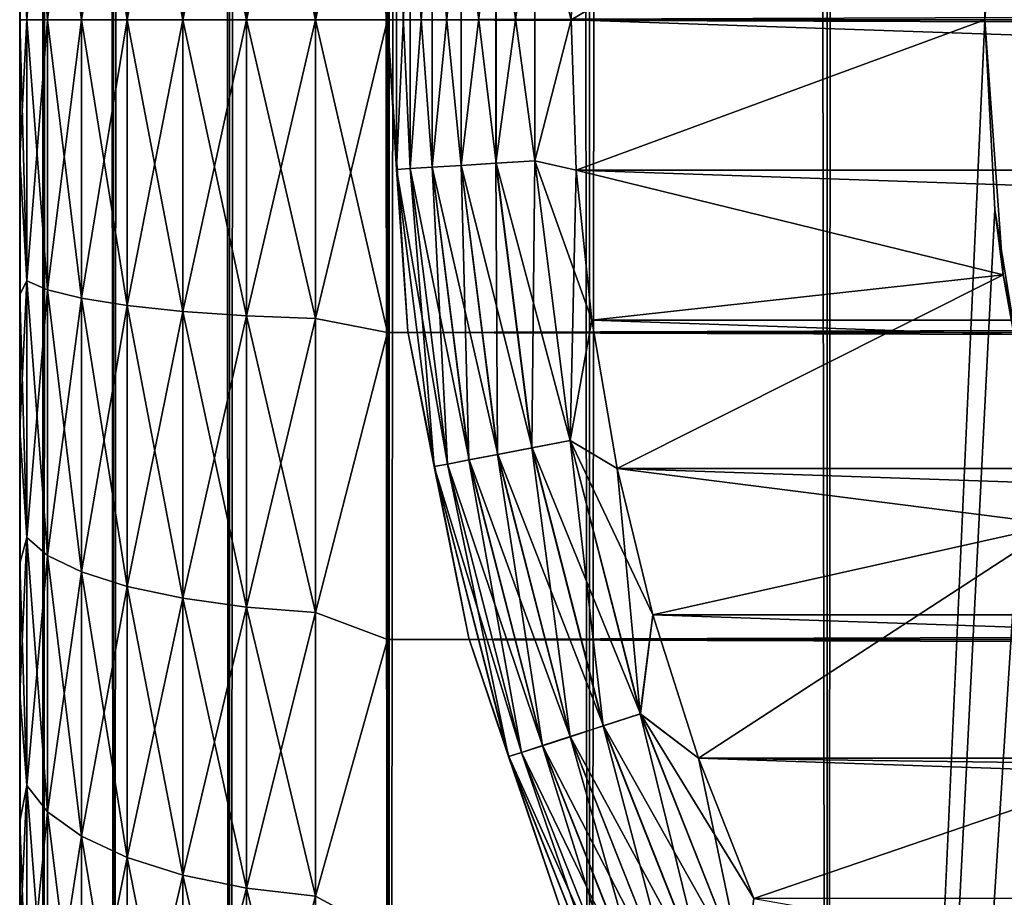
# Model space of a CAD drawing. Extents: x -265 to 265, y 0 to 1027.
# Tile 8 of 256: x -265 to -259.64, y 15.23 to 20. Entities that reach past the tile are written whole.
import ezdxf

# ---------------------------------------------------------------- set-up
doc = ezdxf.new("R2010")
doc.units = 0
doc.header["$LTSCALE"] = 41.718519
for name, color, linetype in [('58', 7, 'CONTINUOUS'), ('59', 7, 'CONTINUOUS'), ('60', 7, 'CONTINUOUS'), ('61', 7, 'CONTINUOUS'), ('62', 7, 'CONTINUOUS'), ('67', 7, 'CONTINUOUS'), ('68', 7, 'CONTINUOUS'), ('75', 7, 'CONTINUOUS'), ('77', 7, 'CONTINUOUS'), ('78', 7, 'CONTINUOUS'), ('81', 7, 'CONTINUOUS'), ('85', 7, 'CONTINUOUS'), ('89', 7, 'CONTINUOUS')]:
    doc.layers.add(name, color=color, linetype=linetype)

msp = doc.modelspace()

# ---------------------------------------------------------------- linework, layer by layer
at = {"layer": '58', "color": 7, "linetype": 'CONTINUOUS'}
for points in [[(-265, 20.749, 17.0267), (-265, 20, 17), (-265, 20.749, 37.9733), (-265, 20.749, 17.0267)], [(-265, 20.749, 37.9733), (-265, 20, 17), (-265, 20, 38), (-265, 20.749, 37.9733)], [(-265, 20, 38), (-265, 20, 17), (-265, 19.251, 17.0267), (-265, 20, 38)], [(-265, 19.251, 37.9733), (-265, 20, 38), (-265, 19.251, 17.0267), (-265, 19.251, 37.9733)], [(-265, 18.5057, 37.8931), (-265, 19.251, 37.9733), (-265, 18.5057, 17.1069), (-265, 18.5057, 37.8931)], [(-265, 18.5057, 17.1069), (-265, 19.251, 37.9733), (-265, 19.251, 17.0267), (-265, 18.5057, 17.1069)], [(-265, 17.7681, 37.7601), (-265, 18.5057, 37.8931), (-265, 17.7681, 17.2399), (-265, 17.7681, 37.7601)], [(-265, 17.7681, 17.2399), (-265, 18.5057, 37.8931), (-265, 18.5057, 17.1069), (-265, 17.7681, 17.2399)], [(-265, 17.0419, 37.5747), (-265, 17.7681, 37.7601), (-265, 17.0419, 17.4253), (-265, 17.0419, 37.5747)], [(-265, 17.0419, 17.4253), (-265, 17.7681, 37.7601), (-265, 17.7681, 17.2399), (-265, 17.0419, 17.4253)], [(-265, 16.3307, 37.338), (-265, 17.0419, 37.5747), (-265, 16.3307, 17.662), (-265, 16.3307, 37.338)], [(-265, 16.3307, 17.662), (-265, 17.0419, 37.5747), (-265, 17.0419, 17.4253), (-265, 16.3307, 17.662)], [(-265, 15.6382, 37.0512), (-265, 16.3307, 37.338), (-265, 15.6382, 17.9488), (-265, 15.6382, 37.0512)], [(-265, 15.6382, 17.9488), (-265, 16.3307, 37.338), (-265, 16.3307, 17.662), (-265, 15.6382, 17.9488)], [(-265, 14.9679, 36.7156), (-265, 15.6382, 37.0512), (-265, 14.9679, 18.2844), (-265, 14.9679, 36.7156)], [(-265, 14.9679, 18.2844), (-265, 15.6382, 37.0512), (-265, 15.6382, 17.9488), (-265, 14.9679, 18.2844)]]:
    msp.add_3dface(points, dxfattribs=at)
at = {"layer": '59', "color": 7, "linetype": 'CONTINUOUS'}
for points in [[(-263, 21.7021, 39.8836), (-263, 20, 40), (263, 21.7021, 39.8836), (-263, 21.7021, 39.8836)], [(263, 21.7021, 39.8836), (-263, 20, 40), (263, 20, 40), (263, 21.7021, 39.8836)], [(-263, 20, 15), (-263, 21.7021, 15.1164), (263, 20, 15), (-263, 20, 15)], [(263, 20, 15), (-263, 21.7021, 15.1164), (263, 21.7021, 15.1164), (263, 20, 15)]]:
    msp.add_3dface(points, dxfattribs=at)
at = {"layer": '60', "color": 7, "linetype": 'CONTINUOUS'}
for points in [[(263, 20, 40), (-263, 20, 40), (-263, 18.2979, 39.8836), (263, 20, 40)], [(-263, 20, 15), (263, 20, 15), (263, 18.2979, 15.1164), (-263, 20, 15)], [(-263, 18.2979, 15.1164), (-263, 20, 15), (263, 18.2979, 15.1164), (-263, 18.2979, 15.1164)], [(263, 20, 40), (-263, 18.2979, 39.8836), (263, 18.2979, 39.8836), (263, 20, 40)], [(-263, 16.6275, 15.4635), (-263, 18.2979, 15.1164), (263, 16.6275, 15.4635), (-263, 16.6275, 15.4635)], [(263, 16.6275, 15.4635), (-263, 18.2979, 15.1164), (263, 18.2979, 15.1164), (263, 16.6275, 15.4635)], [(-263, 18.2979, 39.8836), (-263, 16.6275, 39.5365), (263, 18.2979, 39.8836), (-263, 18.2979, 39.8836)], [(263, 18.2979, 39.8836), (-263, 16.6275, 39.5365), (263, 16.6275, 39.5365), (263, 18.2979, 39.8836)], [(-263, 15.02, 16.0349), (-263, 16.6275, 15.4635), (263, 15.02, 16.0349), (-263, 15.02, 16.0349)], [(263, 15.02, 16.0349), (-263, 16.6275, 15.4635), (263, 16.6275, 15.4635), (263, 15.02, 16.0349)], [(-263, 16.6275, 39.5365), (-263, 15.02, 38.9651), (263, 16.6275, 39.5365), (-263, 16.6275, 39.5365)], [(263, 16.6275, 39.5365), (-263, 15.02, 38.9651), (263, 15.02, 38.9651), (263, 16.6275, 39.5365)]]:
    msp.add_3dface(points, dxfattribs=at)
at = {"layer": '61', "color": 7, "linetype": 'CONTINUOUS'}
for points in [[(-263, 20, 40), (-263, 21.7021, 39.8836), (-263.3902, 20, 39.9616), (-263, 20, 40)], [(-263.3902, 20, 39.9616), (-263, 21.7021, 39.8836), (-263.3902, 21.6266, 39.855), (-263.3902, 20, 39.9616)], [(-263, 21.7021, 15.1164), (-263, 20, 15), (-263.3902, 21.6266, 15.145), (-263, 21.7021, 15.1164)], [(-264.415, 20, 39.4134), (-264.1118, 20, 39.6625), (-264.1118, 21.5875, 39.5585), (-264.415, 20, 39.4134)], [(-264.415, 21.555, 39.3115), (-264.415, 20, 39.4134), (-264.1118, 21.5875, 39.5585), (-264.415, 21.555, 39.3115)], [(-264.1118, 20, 15.3375), (-264.415, 21.555, 15.6885), (-264.1118, 21.5875, 15.4415), (-264.1118, 20, 15.3375)], [(-264.1118, 20, 39.6625), (-263.7657, 20, 39.8476), (-263.7657, 21.6117, 39.742), (-264.1118, 20, 39.6625)], [(-264.1118, 21.5875, 39.5585), (-264.1118, 20, 39.6625), (-263.7657, 21.6117, 39.742), (-264.1118, 21.5875, 39.5585)], [(-263.7657, 20, 15.1524), (-264.1118, 21.5875, 15.4415), (-263.7657, 21.6117, 15.258), (-263.7657, 20, 15.1524)], [(-263.7657, 20, 15.1524), (-264.1118, 20, 15.3375), (-264.1118, 21.5875, 15.4415), (-263.7657, 20, 15.1524)], [(-263.7657, 20, 39.8476), (-263.3902, 20, 39.9616), (-263.3902, 21.6266, 39.855), (-263.7657, 20, 39.8476)], [(-263.7657, 21.6117, 39.742), (-263.7657, 20, 39.8476), (-263.3902, 21.6266, 39.855), (-263.7657, 21.6117, 39.742)], [(-263.3902, 20, 15.0384), (-263.7657, 21.6117, 15.258), (-263.3902, 21.6266, 15.145), (-263.3902, 20, 15.0384)], [(-263.3902, 20, 15.0384), (-263.7657, 20, 15.1524), (-263.7657, 21.6117, 15.258), (-263.3902, 20, 15.0384)], [(-263, 20, 15), (-263.3902, 20, 15.0384), (-263.3902, 21.6266, 15.145), (-263, 20, 15)], [(-264.6638, 20, 39.1098), (-264.415, 20, 39.4134), (-264.415, 21.555, 39.3115), (-264.6638, 20, 39.1098)], [(-264.6638, 21.5154, 39.0105), (-264.6638, 20, 39.1098), (-264.415, 21.555, 39.3115), (-264.6638, 21.5154, 39.0105)], [(-264.415, 20, 15.5866), (-264.6638, 21.5154, 15.9895), (-264.415, 21.555, 15.6885), (-264.415, 20, 15.5866)], [(-264.1118, 20, 15.3375), (-264.415, 20, 15.5866), (-264.415, 21.555, 15.6885), (-264.1118, 20, 15.3375)], [(-264.8485, 20, 38.7636), (-264.6638, 20, 39.1098), (-264.6638, 21.5154, 39.0105), (-264.8485, 20, 38.7636)], [(-264.8485, 21.4702, 38.6672), (-264.8485, 20, 38.7636), (-264.6638, 21.5154, 39.0105), (-264.8485, 21.4702, 38.6672)], [(-264.6638, 20, 15.8902), (-264.8485, 21.4702, 16.3328), (-264.6638, 21.5154, 15.9895), (-264.6638, 20, 15.8902)], [(-264.415, 20, 15.5866), (-264.6638, 20, 15.8902), (-264.6638, 21.5154, 15.9895), (-264.415, 20, 15.5866)], [(-264.962, 20, 38.3879), (-264.8485, 20, 38.7636), (-264.8485, 21.4702, 38.6672), (-264.962, 20, 38.3879)], [(-264.962, 21.4212, 38.2947), (-264.962, 20, 38.3879), (-264.8485, 21.4702, 38.6672), (-264.962, 21.4212, 38.2947)], [(-264.8485, 20, 16.2364), (-264.962, 21.4212, 16.7053), (-264.8485, 21.4702, 16.3328), (-264.8485, 20, 16.2364)], [(-264.6638, 20, 15.8902), (-264.8485, 20, 16.2364), (-264.8485, 21.4702, 16.3328), (-264.6638, 20, 15.8902)], [(-264.962, 20, 16.6121), (-265, 20.749, 17.0267), (-264.962, 21.4212, 16.7053), (-264.962, 20, 16.6121)], [(-265, 20.749, 37.9733), (-265, 20, 38), (-264.962, 21.4212, 38.2947), (-265, 20.749, 37.9733)], [(-265, 20, 38), (-264.962, 20, 38.3879), (-264.962, 21.4212, 38.2947), (-265, 20, 38)], [(-264.8485, 20, 16.2364), (-264.962, 20, 16.6121), (-264.962, 21.4212, 16.7053), (-264.8485, 20, 16.2364)], [(-265, 20, 17), (-265, 20.749, 17.0267), (-264.962, 20, 16.6121), (-265, 20, 17)]]:
    msp.add_3dface(points, dxfattribs=at)
at = {"layer": '62', "color": 7, "linetype": 'CONTINUOUS'}
for points in [[(-265, 19.251, 17.0267), (-265, 20, 17), (-264.962, 18.5788, 16.7053), (-265, 19.251, 17.0267)], [(-264.962, 18.5788, 16.7053), (-265, 20, 17), (-264.962, 20, 16.6121), (-264.962, 18.5788, 16.7053)], [(-265, 20, 38), (-265, 19.251, 37.9733), (-264.962, 20, 38.3879), (-265, 20, 38)], [(-264.962, 20, 38.3879), (-265, 19.251, 37.9733), (-264.962, 18.5788, 38.2947), (-264.962, 20, 38.3879)], [(-264.962, 20, 38.3879), (-264.962, 18.5788, 38.2947), (-264.8485, 20, 38.7636), (-264.962, 20, 38.3879)], [(-264.8485, 20, 38.7636), (-264.962, 18.5788, 38.2947), (-264.8485, 18.5298, 38.6672), (-264.8485, 20, 38.7636)], [(-264.962, 18.5788, 16.7053), (-264.962, 20, 16.6121), (-264.8485, 18.5298, 16.3328), (-264.962, 18.5788, 16.7053)], [(-264.8485, 18.5298, 16.3328), (-264.962, 20, 16.6121), (-264.8485, 20, 16.2364), (-264.8485, 18.5298, 16.3328)], [(-264.8485, 20, 38.7636), (-264.8485, 18.5298, 38.6672), (-264.6638, 20, 39.1098), (-264.8485, 20, 38.7636)], [(-264.6638, 20, 39.1098), (-264.8485, 18.5298, 38.6672), (-264.6638, 18.4846, 39.0105), (-264.6638, 20, 39.1098)], [(-264.8485, 18.5298, 16.3328), (-264.8485, 20, 16.2364), (-264.6638, 18.4846, 15.9895), (-264.8485, 18.5298, 16.3328)], [(-264.6638, 18.4846, 15.9895), (-264.8485, 20, 16.2364), (-264.6638, 20, 15.8902), (-264.6638, 18.4846, 15.9895)], [(-264.6638, 20, 39.1098), (-264.6638, 18.4846, 39.0105), (-264.415, 20, 39.4134), (-264.6638, 20, 39.1098)], [(-264.415, 20, 39.4134), (-264.6638, 18.4846, 39.0105), (-264.415, 18.445, 39.3115), (-264.415, 20, 39.4134)], [(-264.6638, 18.4846, 15.9895), (-264.6638, 20, 15.8902), (-264.415, 18.445, 15.6885), (-264.6638, 18.4846, 15.9895)], [(-264.415, 18.445, 15.6885), (-264.6638, 20, 15.8902), (-264.415, 20, 15.5866), (-264.415, 18.445, 15.6885)], [(-264.415, 20, 39.4134), (-264.415, 18.445, 39.3115), (-264.1118, 20, 39.6625), (-264.415, 20, 39.4134)], [(-264.1118, 20, 39.6625), (-264.415, 18.445, 39.3115), (-264.1118, 18.4125, 39.5585), (-264.1118, 20, 39.6625)], [(-264.415, 18.445, 15.6885), (-264.415, 20, 15.5866), (-264.1118, 18.4125, 15.4415), (-264.415, 18.445, 15.6885)], [(-264.1118, 18.4125, 15.4415), (-264.415, 20, 15.5866), (-264.1118, 20, 15.3375), (-264.1118, 18.4125, 15.4415)], [(-264.1118, 20, 39.6625), (-264.1118, 18.4125, 39.5585), (-263.7657, 20, 39.8476), (-264.1118, 20, 39.6625)], [(-263.7657, 20, 39.8476), (-264.1118, 18.4125, 39.5585), (-263.7657, 18.3883, 39.742), (-263.7657, 20, 39.8476)], [(-264.1118, 18.4125, 15.4415), (-264.1118, 20, 15.3375), (-263.7657, 18.3883, 15.258), (-264.1118, 18.4125, 15.4415)], [(-263.7657, 18.3883, 15.258), (-264.1118, 20, 15.3375), (-263.7657, 20, 15.1524), (-263.7657, 18.3883, 15.258)], [(-263.7657, 20, 39.8476), (-263.7657, 18.3883, 39.742), (-263.3902, 20, 39.9616), (-263.7657, 20, 39.8476)], [(-263.3902, 20, 39.9616), (-263.7657, 18.3883, 39.742), (-263.3902, 18.3734, 39.855), (-263.3902, 20, 39.9616)], [(-263.7657, 18.3883, 15.258), (-263.7657, 20, 15.1524), (-263.3902, 18.3734, 15.145), (-263.7657, 18.3883, 15.258)], [(-263.3902, 18.3734, 15.145), (-263.7657, 20, 15.1524), (-263.3902, 20, 15.0384), (-263.3902, 18.3734, 15.145)], [(-263, 18.2979, 39.8836), (-263, 20, 40), (-263.3902, 18.3734, 39.855), (-263, 18.2979, 39.8836)], [(-263, 20, 40), (-263.3902, 20, 39.9616), (-263.3902, 18.3734, 39.855), (-263, 20, 40)], [(-263, 20, 15), (-263, 18.2979, 15.1164), (-263.3902, 20, 15.0384), (-263, 20, 15)], [(-263, 18.2979, 15.1164), (-263.3902, 18.3734, 15.145), (-263.3902, 20, 15.0384), (-263, 18.2979, 15.1164)], [(-265, 19.251, 37.9733), (-265, 18.5057, 37.8931), (-264.962, 18.5788, 38.2947), (-265, 19.251, 37.9733)], [(-265, 18.5057, 17.1069), (-265, 19.251, 17.0267), (-264.962, 18.5788, 16.7053), (-265, 18.5057, 17.1069)], [(-265, 18.5057, 37.8931), (-265, 17.7681, 37.7601), (-264.962, 18.5788, 38.2947), (-265, 18.5057, 37.8931)], [(-264.962, 18.5788, 38.2947), (-265, 17.7681, 37.7601), (-264.962, 17.182, 38.0169), (-264.962, 18.5788, 38.2947)], [(-264.962, 17.182, 16.9831), (-265, 18.5057, 17.1069), (-264.962, 18.5788, 16.7053), (-264.962, 17.182, 16.9831)], [(-264.962, 18.5788, 38.2947), (-264.962, 17.182, 38.0169), (-264.8485, 18.5298, 38.6672), (-264.962, 18.5788, 38.2947)], [(-264.962, 17.182, 16.9831), (-264.962, 18.5788, 16.7053), (-264.8485, 17.0848, 16.6202), (-264.962, 17.182, 16.9831)], [(-264.8485, 17.0848, 16.6202), (-264.962, 18.5788, 16.7053), (-264.8485, 18.5298, 16.3328), (-264.8485, 17.0848, 16.6202)], [(-265, 17.7681, 17.2399), (-265, 18.5057, 17.1069), (-264.962, 17.182, 16.9831), (-265, 17.7681, 17.2399)], [(-264.8485, 18.5298, 38.6672), (-264.962, 17.182, 38.0169), (-264.8485, 17.0848, 38.3798), (-264.8485, 18.5298, 38.6672)], [(-264.8485, 18.5298, 38.6672), (-264.8485, 17.0848, 38.3798), (-264.6638, 18.4846, 39.0105), (-264.8485, 18.5298, 38.6672)], [(-264.8485, 17.0848, 16.6202), (-264.8485, 18.5298, 16.3328), (-264.6638, 16.9952, 16.2858), (-264.8485, 17.0848, 16.6202)], [(-264.6638, 16.9952, 16.2858), (-264.8485, 18.5298, 16.3328), (-264.6638, 18.4846, 15.9895), (-264.6638, 16.9952, 16.2858)], [(-264.6638, 18.4846, 39.0105), (-264.8485, 17.0848, 38.3798), (-264.6638, 16.9952, 38.7142), (-264.6638, 18.4846, 39.0105)], [(-264.6638, 18.4846, 39.0105), (-264.6638, 16.9952, 38.7142), (-264.415, 18.445, 39.3115), (-264.6638, 18.4846, 39.0105)], [(-264.6638, 16.9952, 16.2858), (-264.6638, 18.4846, 15.9895), (-264.415, 16.9166, 15.9926), (-264.6638, 16.9952, 16.2858)], [(-264.415, 16.9166, 15.9926), (-264.6638, 18.4846, 15.9895), (-264.415, 18.445, 15.6885), (-264.415, 16.9166, 15.9926)], [(-264.415, 18.445, 39.3115), (-264.6638, 16.9952, 38.7142), (-264.415, 16.9166, 39.0074), (-264.415, 18.445, 39.3115)], [(-264.415, 18.445, 39.3115), (-264.415, 16.9166, 39.0074), (-264.1118, 18.4125, 39.5585), (-264.415, 18.445, 39.3115)], [(-264.415, 16.9166, 15.9926), (-264.415, 18.445, 15.6885), (-264.1118, 16.8521, 15.7519), (-264.415, 16.9166, 15.9926)], [(-264.1118, 16.8521, 15.7519), (-264.415, 18.445, 15.6885), (-264.1118, 18.4125, 15.4415), (-264.1118, 16.8521, 15.7519)], [(-264.1118, 18.4125, 39.5585), (-264.415, 16.9166, 39.0074), (-264.1118, 16.8521, 39.2481), (-264.1118, 18.4125, 39.5585)], [(-264.1118, 18.4125, 39.5585), (-264.1118, 16.8521, 39.2481), (-263.7657, 18.3883, 39.742), (-264.1118, 18.4125, 39.5585)], [(-264.1118, 16.8521, 15.7519), (-264.1118, 18.4125, 15.4415), (-263.7657, 16.8042, 15.5731), (-264.1118, 16.8521, 15.7519)], [(-263.7657, 16.8042, 15.5731), (-264.1118, 18.4125, 15.4415), (-263.7657, 18.3883, 15.258), (-263.7657, 16.8042, 15.5731)], [(-263.7657, 18.3883, 39.742), (-264.1118, 16.8521, 39.2481), (-263.7657, 16.8042, 39.4269), (-263.7657, 18.3883, 39.742)], [(-263.7657, 18.3883, 39.742), (-263.7657, 16.8042, 39.4269), (-263.3902, 18.3734, 39.855), (-263.7657, 18.3883, 39.742)], [(-263.7657, 16.8042, 15.5731), (-263.7657, 18.3883, 15.258), (-263.3902, 16.7747, 15.463), (-263.7657, 16.8042, 15.5731)], [(-263.3902, 16.7747, 15.463), (-263.7657, 18.3883, 15.258), (-263.3902, 18.3734, 15.145), (-263.3902, 16.7747, 15.463)], [(-263.3902, 18.3734, 39.855), (-263.7657, 16.8042, 39.4269), (-263.3902, 16.7747, 39.537), (-263.3902, 18.3734, 39.855)], [(-263, 18.2979, 15.1164), (-263.3902, 16.7747, 15.463), (-263.3902, 18.3734, 15.145), (-263, 18.2979, 15.1164)], [(-263, 18.2979, 39.8836), (-263.3902, 18.3734, 39.855), (-263.3902, 16.7747, 39.537), (-263, 18.2979, 39.8836)], [(-263, 18.2979, 15.1164), (-263, 16.6275, 15.4635), (-263.3902, 16.7747, 15.463), (-263, 18.2979, 15.1164)], [(-263, 16.6275, 39.5365), (-263, 18.2979, 39.8836), (-263.3902, 16.7747, 39.537), (-263, 16.6275, 39.5365)], [(-265, 17.7681, 37.7601), (-265, 17.0419, 37.5747), (-264.962, 17.182, 38.0169), (-265, 17.7681, 37.7601)], [(-265, 17.0419, 17.4253), (-265, 17.7681, 17.2399), (-264.962, 17.182, 16.9831), (-265, 17.0419, 17.4253)], [(-265, 17.0419, 37.5747), (-265, 16.3307, 37.338), (-264.962, 17.182, 38.0169), (-265, 17.0419, 37.5747)], [(-264.962, 17.182, 38.0169), (-265, 16.3307, 37.338), (-264.962, 15.8334, 37.5591), (-264.962, 17.182, 38.0169)], [(-264.962, 15.8334, 17.4409), (-265, 17.0419, 17.4253), (-264.962, 17.182, 16.9831), (-264.962, 15.8334, 17.4409)], [(-264.962, 17.182, 38.0169), (-264.962, 15.8334, 37.5591), (-264.8485, 17.0848, 38.3798), (-264.962, 17.182, 38.0169)], [(-264.962, 15.8334, 17.4409), (-264.962, 17.182, 16.9831), (-264.8485, 15.6896, 17.0938), (-264.962, 15.8334, 17.4409)], [(-264.8485, 15.6896, 17.0938), (-264.962, 17.182, 16.9831), (-264.8485, 17.0848, 16.6202), (-264.8485, 15.6896, 17.0938)], [(-265, 16.3307, 17.662), (-265, 17.0419, 17.4253), (-264.962, 15.8334, 17.4409), (-265, 16.3307, 17.662)], [(-264.8485, 17.0848, 38.3798), (-264.962, 15.8334, 37.5591), (-264.8485, 15.6896, 37.9062), (-264.8485, 17.0848, 38.3798)], [(-264.8485, 17.0848, 38.3798), (-264.8485, 15.6896, 37.9062), (-264.6638, 16.9952, 38.7142), (-264.8485, 17.0848, 38.3798)], [(-264.8485, 15.6896, 17.0938), (-264.8485, 17.0848, 16.6202), (-264.6638, 15.5571, 16.7739), (-264.8485, 15.6896, 17.0938)], [(-264.6638, 15.5571, 16.7739), (-264.8485, 17.0848, 16.6202), (-264.6638, 16.9952, 16.2858), (-264.6638, 15.5571, 16.7739)], [(-264.6638, 16.9952, 38.7142), (-264.8485, 15.6896, 37.9062), (-264.6638, 15.5571, 38.2261), (-264.6638, 16.9952, 38.7142)], [(-264.6638, 16.9952, 38.7142), (-264.6638, 15.5571, 38.2261), (-264.415, 16.9166, 39.0074), (-264.6638, 16.9952, 38.7142)], [(-264.6638, 15.5571, 16.7739), (-264.6638, 16.9952, 16.2858), (-264.415, 15.4409, 16.4935), (-264.6638, 15.5571, 16.7739)], [(-264.415, 15.4409, 16.4935), (-264.6638, 16.9952, 16.2858), (-264.415, 16.9166, 15.9926), (-264.415, 15.4409, 16.4935)], [(-264.415, 16.9166, 39.0074), (-264.6638, 15.5571, 38.2261), (-264.415, 15.4409, 38.5065), (-264.415, 16.9166, 39.0074)], [(-264.415, 16.9166, 39.0074), (-264.415, 15.4409, 38.5065), (-264.1118, 16.8521, 39.2481), (-264.415, 16.9166, 39.0074)], [(-264.415, 15.4409, 16.4935), (-264.415, 16.9166, 15.9926), (-264.1118, 15.3456, 16.2633), (-264.415, 15.4409, 16.4935)], [(-264.1118, 15.3456, 16.2633), (-264.415, 16.9166, 15.9926), (-264.1118, 16.8521, 15.7519), (-264.1118, 15.3456, 16.2633)], [(-264.1118, 16.8521, 39.2481), (-264.415, 15.4409, 38.5065), (-264.1118, 15.3456, 38.7367), (-264.1118, 16.8521, 39.2481)], [(-264.1118, 16.8521, 39.2481), (-264.1118, 15.3456, 38.7367), (-263.7657, 16.8042, 39.4269), (-264.1118, 16.8521, 39.2481)], [(-264.1118, 15.3456, 16.2633), (-264.1118, 16.8521, 15.7519), (-263.7657, 15.2748, 16.0923), (-264.1118, 15.3456, 16.2633)], [(-263.7657, 15.2748, 16.0923), (-264.1118, 16.8521, 15.7519), (-263.7657, 16.8042, 15.5731), (-263.7657, 15.2748, 16.0923)], [(-263.7657, 16.8042, 39.4269), (-264.1118, 15.3456, 38.7367), (-263.7657, 15.2748, 38.9077), (-263.7657, 16.8042, 39.4269)], [(-263.7657, 16.8042, 39.4269), (-263.7657, 15.2748, 38.9077), (-263.3902, 16.7747, 39.537), (-263.7657, 16.8042, 39.4269)], [(-263.7657, 15.2748, 16.0923), (-263.7657, 16.8042, 15.5731), (-263.3902, 15.2312, 15.987), (-263.7657, 15.2748, 16.0923)], [(-263.3902, 15.2312, 15.987), (-263.7657, 16.8042, 15.5731), (-263.3902, 16.7747, 15.463), (-263.3902, 15.2312, 15.987)], [(-263.3902, 16.7747, 39.537), (-263.7657, 15.2748, 38.9077), (-263.3902, 15.2312, 39.013), (-263.3902, 16.7747, 39.537)], [(-263, 16.6275, 15.4635), (-263.3902, 15.2312, 15.987), (-263.3902, 16.7747, 15.463), (-263, 16.6275, 15.4635)], [(-263, 16.6275, 39.5365), (-263.3902, 16.7747, 39.537), (-263.3902, 15.2312, 39.013), (-263, 16.6275, 39.5365)], [(-263, 16.6275, 15.4635), (-263, 15.02, 16.0349), (-263.3902, 15.2312, 15.987), (-263, 16.6275, 15.4635)], [(-263, 15.02, 38.9651), (-263, 16.6275, 39.5365), (-263.3902, 15.2312, 39.013), (-263, 15.02, 38.9651)], [(-265, 16.3307, 37.338), (-265, 15.6382, 37.0512), (-264.962, 15.8334, 37.5591), (-265, 16.3307, 37.338)], [(-265, 15.6382, 17.9488), (-265, 16.3307, 17.662), (-264.962, 15.8334, 17.4409), (-265, 15.6382, 17.9488)], [(-265, 15.6382, 37.0512), (-265, 14.9679, 36.7156), (-264.962, 15.8334, 37.5591), (-265, 15.6382, 37.0512)], [(-264.962, 15.8334, 37.5591), (-265, 14.9679, 36.7156), (-264.962, 14.5561, 36.9292), (-264.962, 15.8334, 37.5591)], [(-264.962, 14.5561, 18.0708), (-265, 15.6382, 17.9488), (-264.962, 15.8334, 17.4409), (-264.962, 14.5561, 18.0708)], [(-264.962, 15.8334, 37.5591), (-264.962, 14.5561, 36.9292), (-264.8485, 15.6896, 37.9062), (-264.962, 15.8334, 37.5591)], [(-264.962, 14.5561, 18.0708), (-264.962, 15.8334, 17.4409), (-264.8485, 14.3682, 17.7455), (-264.962, 14.5561, 18.0708)], [(-264.8485, 14.3682, 17.7455), (-264.962, 15.8334, 17.4409), (-264.8485, 15.6896, 17.0938), (-264.8485, 14.3682, 17.7455)], [(-264.8485, 15.6896, 37.9062), (-264.962, 14.5561, 36.9292), (-264.8485, 14.3682, 37.2545), (-264.8485, 15.6896, 37.9062)], [(-264.8485, 15.6896, 37.9062), (-264.8485, 14.3682, 37.2545), (-264.6638, 15.5571, 38.2261), (-264.8485, 15.6896, 37.9062)], [(-264.8485, 14.3682, 17.7455), (-264.8485, 15.6896, 17.0938), (-264.6638, 14.1951, 17.4456), (-264.8485, 14.3682, 17.7455)], [(-264.6638, 14.1951, 17.4456), (-264.8485, 15.6896, 17.0938), (-264.6638, 15.5571, 16.7739), (-264.6638, 14.1951, 17.4456)], [(-265, 14.9679, 18.2844), (-265, 15.6382, 17.9488), (-264.962, 14.5561, 18.0708), (-265, 14.9679, 18.2844)], [(-264.6638, 15.5571, 38.2261), (-264.8485, 14.3682, 37.2545), (-264.6638, 14.1951, 37.5544), (-264.6638, 15.5571, 38.2261)], [(-264.6638, 15.5571, 38.2261), (-264.6638, 14.1951, 37.5544), (-264.415, 15.4409, 38.5065), (-264.6638, 15.5571, 38.2261)], [(-264.6638, 14.1951, 17.4456), (-264.6638, 15.5571, 16.7739), (-264.415, 14.0433, 17.1827), (-264.6638, 14.1951, 17.4456)], [(-264.415, 14.0433, 17.1827), (-264.6638, 15.5571, 16.7739), (-264.415, 15.4409, 16.4935), (-264.415, 14.0433, 17.1827)], [(-264.415, 15.4409, 38.5065), (-264.6638, 14.1951, 37.5544), (-264.415, 14.0433, 37.8173), (-264.415, 15.4409, 38.5065)], [(-264.415, 15.4409, 38.5065), (-264.415, 14.0433, 37.8173), (-264.1118, 15.3456, 38.7367), (-264.415, 15.4409, 38.5065)], [(-264.415, 14.0433, 17.1827), (-264.415, 15.4409, 16.4935), (-264.1118, 13.9187, 16.967), (-264.415, 14.0433, 17.1827)], [(-264.1118, 13.9187, 16.967), (-264.415, 15.4409, 16.4935), (-264.1118, 15.3456, 16.2633), (-264.1118, 13.9187, 16.967)], [(-264.1118, 15.3456, 38.7367), (-264.415, 14.0433, 37.8173), (-264.1118, 13.9187, 38.033), (-264.1118, 15.3456, 38.7367)], [(-264.1118, 15.3456, 38.7367), (-264.1118, 13.9187, 38.033), (-263.7657, 15.2748, 38.9077), (-264.1118, 15.3456, 38.7367)], [(-264.1118, 13.9187, 16.967), (-264.1118, 15.3456, 16.2633), (-263.7657, 13.8262, 16.8067), (-264.1118, 13.9187, 16.967)], [(-263.7657, 13.8262, 16.8067), (-264.1118, 15.3456, 16.2633), (-263.7657, 15.2748, 16.0923), (-263.7657, 13.8262, 16.8067)], [(-263.7657, 15.2748, 38.9077), (-264.1118, 13.9187, 38.033), (-263.7657, 13.8262, 38.1933), (-263.7657, 15.2748, 38.9077)], [(-263.7657, 15.2748, 38.9077), (-263.7657, 13.8262, 38.1933), (-263.3902, 15.2312, 39.013), (-263.7657, 15.2748, 38.9077)], [(-263.7657, 13.8262, 16.8067), (-263.7657, 15.2748, 16.0923), (-263.3902, 13.7692, 16.708), (-263.7657, 13.8262, 16.8067)], [(-263.3902, 13.7692, 16.708), (-263.7657, 15.2748, 16.0923), (-263.3902, 15.2312, 15.987), (-263.3902, 13.7692, 16.708)], [(-263.3902, 15.2312, 39.013), (-263.7657, 13.8262, 38.1933), (-263.3902, 13.7692, 38.292), (-263.3902, 15.2312, 39.013)], [(-263, 15.02, 16.0349), (-263.3902, 13.7692, 16.708), (-263.3902, 15.2312, 15.987), (-263, 15.02, 16.0349)], [(-263, 15.02, 38.9651), (-263.3902, 15.2312, 39.013), (-263.3902, 13.7692, 38.292), (-263, 15.02, 38.9651)]]:
    msp.add_3dface(points, dxfattribs=at)
at = {"layer": '67', "color": 7, "linetype": 'CONTINUOUS'}
for points in [[(-265, 1), (-264.8717, 1, 1.9579), (-265, 1019), (-265, 1)], [(-265, 1019), (-264.8717, 1, 1.9579), (-264.8717, 1019, 1.9579), (-265, 1019)], [(-264.8717, 1, 1.9579), (-264.4889, 1, 3.8823), (-264.8717, 1019, 1.9579), (-264.8717, 1, 1.9579)], [(-264.8717, 1019, 1.9579), (-264.4889, 1, 3.8823), (-264.4889, 1019, 3.8823), (-264.8717, 1019, 1.9579)], [(-264.4889, 1, 3.8823), (-263.8582, 1, 5.7403), (-264.4889, 1019, 3.8823), (-264.4889, 1, 3.8823)], [(-264.4889, 1019, 3.8823), (-263.8582, 1, 5.7403), (-263.8582, 1019, 5.7403), (-264.4889, 1019, 3.8823)], [(-263.8582, 1, 5.7403), (-262.9904, 1, 7.5), (-263.8582, 1019, 5.7403), (-263.8582, 1, 5.7403)], [(-263.8582, 1019, 5.7403), (-262.9904, 1, 7.5), (-262.9904, 1019, 7.5), (-263.8582, 1019, 5.7403)], [(-262.9904, 1, 7.5), (-261.9003, 1, 9.1314), (-262.9904, 1019, 7.5), (-262.9904, 1, 7.5)], [(-262.9904, 1019, 7.5), (-261.9003, 1, 9.1314), (-261.9003, 1019, 9.1314), (-262.9904, 1019, 7.5)], [(-261.9003, 1, 9.1314), (-260.6066, 1, 10.6066), (-261.9003, 1019, 9.1314), (-261.9003, 1, 9.1314)], [(-261.9003, 1019, 9.1314), (-260.6066, 1, 10.6066), (-260.6066, 1019, 10.6066), (-261.9003, 1019, 9.1314)], [(-260.6066, 1, 10.6066), (-259.1314, 1, 11.9003), (-260.6066, 1019, 10.6066), (-260.6066, 1, 10.6066)], [(-260.6066, 1019, 10.6066), (-259.1314, 1, 11.9003), (-259.1314, 1019, 11.9003), (-260.6066, 1019, 10.6066)]]:
    msp.add_3dface(points, dxfattribs=at)
at = {"layer": '68', "color": 7, "linetype": 'CONTINUOUS'}
for points in [[(-265, 1), (-265, 1019), (-264.8717, 1019, -1.9579), (-265, 1)], [(-264.8717, 1, -1.9579), (-265, 1), (-264.8717, 1019, -1.9579), (-264.8717, 1, -1.9579)], [(-264.4889, 1, -3.8823), (-264.8717, 1, -1.9579), (-264.4889, 1019, -3.8823), (-264.4889, 1, -3.8823)], [(-264.4889, 1019, -3.8823), (-264.8717, 1, -1.9579), (-264.8717, 1019, -1.9579), (-264.4889, 1019, -3.8823)], [(-263.8582, 1, -5.7403), (-264.4889, 1, -3.8823), (-263.8582, 1019, -5.7403), (-263.8582, 1, -5.7403)], [(-263.8582, 1019, -5.7403), (-264.4889, 1, -3.8823), (-264.4889, 1019, -3.8823), (-263.8582, 1019, -5.7403)], [(-262.9904, 1, -7.5), (-263.8582, 1, -5.7403), (-262.9904, 1019, -7.5), (-262.9904, 1, -7.5)], [(-262.9904, 1019, -7.5), (-263.8582, 1, -5.7403), (-263.8582, 1019, -5.7403), (-262.9904, 1019, -7.5)], [(-261.9003, 1, -9.1314), (-262.9904, 1, -7.5), (-261.9003, 1019, -9.1314), (-261.9003, 1, -9.1314)], [(-261.9003, 1019, -9.1314), (-262.9904, 1, -7.5), (-262.9904, 1019, -7.5), (-261.9003, 1019, -9.1314)], [(-260.6066, 1, -10.6066), (-261.9003, 1, -9.1314), (-260.6066, 1019, -10.6066), (-260.6066, 1, -10.6066)], [(-260.6066, 1019, -10.6066), (-261.9003, 1, -9.1314), (-261.9003, 1019, -9.1314), (-260.6066, 1019, -10.6066)], [(-260.6066, 1, -10.6066), (-260.6066, 1019, -10.6066), (-259.75, 1000, -11.399), (-260.6066, 1, -10.6066)], [(-260.6066, 1, -10.6066), (-259.75, 1000, -11.399), (-259.75, 20, -11.399), (-260.6066, 1, -10.6066)], [(-259.75, 1000, -11.399), (-259.6951, 998.9667, -11.4457), (-259.75, 20, -11.399), (-259.75, 1000, -11.399)], [(-259.75, 20, -11.399), (-259.6951, 998.9667, -11.4457), (-259.6951, 21.0332, -11.4457), (-259.75, 20, -11.399)], [(-259.6951, 18.9667, -11.4457), (-260.6066, 1, -10.6066), (-259.75, 20, -11.399), (-259.6951, 18.9667, -11.4457)], [(-259.525, 17.9175, -11.5877), (-260.6066, 1, -10.6066), (-259.6951, 18.9667, -11.4457), (-259.525, 17.9175, -11.5877)], [(-259.2244, 16.8419, -11.8284), (-260.6066, 1, -10.6066), (-259.525, 17.9175, -11.5877), (-259.2244, 16.8419, -11.8284)], [(-259.1314, 1, -11.9003), (-260.6066, 1, -10.6066), (-259.2244, 16.8419, -11.8284), (-259.1314, 1, -11.9003)]]:
    msp.add_3dface(points, dxfattribs=at)
at = {"layer": '75', "color": 7, "linetype": 'CONTINUOUS'}
for points in [[(-259.75, 20, -25), (-259.6951, 21.0332, -11.4457), (-259.6508, 21.3876, -25), (-259.75, 20, -25)], [(-259.75, 20, -11.399), (-259.6951, 21.0332, -11.4457), (-259.75, 20, -25), (-259.75, 20, -11.399)], [(-259.6951, 18.9667, -11.4457), (-259.75, 20, -11.399), (-259.6508, 18.6124, -25), (-259.6951, 18.9667, -11.4457)], [(-259.6508, 18.6124, -25), (-259.75, 20, -11.399), (-259.75, 20, -25), (-259.6508, 18.6124, -25)], [(-259.525, 17.9175, -11.5877), (-259.6951, 18.9667, -11.4457), (-259.6508, 18.6124, -25), (-259.525, 17.9175, -11.5877)], [(-259.3551, 17.2531, -25), (-259.525, 17.9175, -11.5877), (-259.6508, 18.6124, -25), (-259.3551, 17.2531, -25)]]:
    msp.add_3dface(points, dxfattribs=at)
at = {"layer": '77', "color": 7, "linetype": 'CONTINUOUS'}
for points in [[(-259.75, 20, -25), (-259.6508, 21.3876, -25), (-262, 20, -25), (-259.75, 20, -25)], [(-262, 20, -25), (-259.6508, 21.3876, -25), (-261.972, 20.8189, -25), (-262, 20, -25)], [(-261.972, 19.1811, -25), (-259.75, 20, -25), (-262, 20, -25), (-261.972, 19.1811, -25)], [(-259.6508, 18.6124, -25), (-259.75, 20, -25), (-261.972, 19.1811, -25), (-259.6508, 18.6124, -25)], [(-261.8882, 18.366, -25), (-259.6508, 18.6124, -25), (-261.972, 19.1811, -25), (-261.8882, 18.366, -25)], [(-261.749, 17.5585, -25), (-259.6508, 18.6124, -25), (-261.8882, 18.366, -25), (-261.749, 17.5585, -25)], [(-259.3551, 17.2531, -25), (-259.6508, 18.6124, -25), (-261.749, 17.5585, -25), (-259.3551, 17.2531, -25)], [(-261.555, 16.7624, -25), (-259.3551, 17.2531, -25), (-261.749, 17.5585, -25), (-261.555, 16.7624, -25)], [(-261.3071, 15.9814, -25), (-259.3551, 17.2531, -25), (-261.555, 16.7624, -25), (-261.3071, 15.9814, -25)], [(-258.8689, 15.9497, -25), (-259.3551, 17.2531, -25), (-261.3071, 15.9814, -25), (-258.8689, 15.9497, -25)], [(-261.0065, 15.2192, -25), (-258.8689, 15.9497, -25), (-261.3071, 15.9814, -25), (-261.0065, 15.2192, -25)], [(-258.2022, 14.7287, -25), (-258.8689, 15.9497, -25), (-261.0065, 15.2192, -25), (-258.2022, 14.7287, -25)]]:
    msp.add_3dface(points, dxfattribs=at)
at = {"layer": '78', "color": 7, "linetype": 'CONTINUOUS'}
for points in [[(-262, 20, -75), (-261.972, 20.8189, -75), (-238, 20, -75), (-262, 20, -75)], [(-238, 20, -75), (-261.972, 20.8189, -75), (-238.028, 20.8189, -75), (-238, 20, -75)], [(-261.972, 19.1811, -75), (-262, 20, -75), (-238.028, 19.1811, -75), (-261.972, 19.1811, -75)], [(-238.028, 19.1811, -75), (-262, 20, -75), (-238, 20, -75), (-238.028, 19.1811, -75)], [(-261.8882, 18.366, -75), (-261.972, 19.1811, -75), (-238.1118, 18.366, -75), (-261.8882, 18.366, -75)], [(-238.1118, 18.366, -75), (-261.972, 19.1811, -75), (-238.028, 19.1811, -75), (-238.1118, 18.366, -75)], [(-261.749, 17.5585, -75), (-261.8882, 18.366, -75), (-238.251, 17.5585, -75), (-261.749, 17.5585, -75)], [(-238.251, 17.5585, -75), (-261.8882, 18.366, -75), (-238.1118, 18.366, -75), (-238.251, 17.5585, -75)], [(-261.555, 16.7624, -75), (-261.749, 17.5585, -75), (-238.445, 16.7624, -75), (-261.555, 16.7624, -75)], [(-238.445, 16.7624, -75), (-261.749, 17.5585, -75), (-238.251, 17.5585, -75), (-238.445, 16.7624, -75)], [(-261.3071, 15.9814, -75), (-261.555, 16.7624, -75), (-238.6929, 15.9814, -75), (-261.3071, 15.9814, -75)], [(-238.6929, 15.9814, -75), (-261.555, 16.7624, -75), (-238.445, 16.7624, -75), (-238.6929, 15.9814, -75)], [(-261.0065, 15.2192, -75), (-261.3071, 15.9814, -75), (-238.9935, 15.2192, -75), (-261.0065, 15.2192, -75)], [(-238.9935, 15.2192, -75), (-261.3071, 15.9814, -75), (-238.6929, 15.9814, -75), (-238.9935, 15.2192, -75)]]:
    msp.add_3dface(points, dxfattribs=at)
at = {"layer": '81', "color": 7, "linetype": 'CONTINUOUS'}
for points in [[(-262.8888, 21.6968, -74), (-263, 20, -74), (-262.8888, 21.6968, -26), (-262.8888, 21.6968, -74)], [(-262.8888, 21.6968, -26), (-263, 20, -74), (-263, 20, -26), (-262.8888, 21.6968, -26)], [(-263, 20, -74), (-262.8888, 18.3032, -74), (-263, 20, -26), (-263, 20, -74)], [(-263, 20, -26), (-262.8888, 18.3032, -74), (-262.8888, 18.3032, -26), (-263, 20, -26)], [(-262.8888, 18.3032, -74), (-262.557, 16.6354, -74), (-262.8888, 18.3032, -26), (-262.8888, 18.3032, -74)], [(-262.8888, 18.3032, -26), (-262.557, 16.6354, -74), (-262.557, 16.6354, -26), (-262.8888, 18.3032, -26)], [(-262.557, 16.6354, -74), (-262.0104, 15.0251, -74), (-262.557, 16.6354, -26), (-262.557, 16.6354, -74)], [(-262.557, 16.6354, -26), (-262.0104, 15.0251, -74), (-262.0104, 15.0251, -26), (-262.557, 16.6354, -26)]]:
    msp.add_3dface(points, dxfattribs=at)
at = {"layer": '85', "color": 7, "linetype": 'CONTINUOUS'}
for points in [[(-263, 20, -74), (-262.8888, 21.6968, -74), (-262.9493, 20.8147, -74.2225), (-263, 20, -74)], [(-263, 20, -74), (-262.9493, 20.8147, -74.2225), (-262.9493, 19.1853, -74.2225), (-263, 20, -74)], [(-262.8754, 20.8101, -74.4341), (-262.8754, 19.1899, -74.4341), (-262.9493, 20.8147, -74.2225), (-262.8754, 20.8101, -74.4341)], [(-262.9493, 20.8147, -74.2225), (-262.8754, 19.1899, -74.4341), (-262.9493, 19.1853, -74.2225), (-262.9493, 20.8147, -74.2225)], [(-262.7563, 20.8026, -74.6238), (-262.7563, 19.1974, -74.6238), (-262.8754, 20.8101, -74.4341), (-262.7563, 20.8026, -74.6238)], [(-262.8754, 20.8101, -74.4341), (-262.7563, 19.1974, -74.6238), (-262.8754, 19.1899, -74.4341), (-262.8754, 20.8101, -74.4341)], [(-262.5981, 20.7926, -74.7823), (-262.5981, 19.2074, -74.7823), (-262.7563, 20.8026, -74.6238), (-262.5981, 20.7926, -74.7823)], [(-262.7563, 20.8026, -74.6238), (-262.5981, 19.2074, -74.7823), (-262.7563, 19.1974, -74.6238), (-262.7563, 20.8026, -74.6238)], [(-262.4085, 20.7807, -74.9014), (-262.4085, 19.2193, -74.9014), (-262.5981, 20.7926, -74.7823), (-262.4085, 20.7807, -74.9014)], [(-262.5981, 20.7926, -74.7823), (-262.4085, 19.2193, -74.9014), (-262.5981, 19.2074, -74.7823), (-262.5981, 20.7926, -74.7823)], [(-261.972, 20.8189, -75), (-262, 20, -75), (-262.1973, 20.7674, -74.9752), (-261.972, 20.8189, -75)], [(-262.1973, 20.7674, -74.9752), (-262.1973, 19.2326, -74.9752), (-262.4085, 20.7807, -74.9014), (-262.1973, 20.7674, -74.9752)], [(-262.4085, 20.7807, -74.9014), (-262.1973, 19.2326, -74.9752), (-262.4085, 19.2193, -74.9014), (-262.4085, 20.7807, -74.9014)], [(-262.1973, 20.7674, -74.9752), (-262, 20, -75), (-262.1973, 19.2326, -74.9752), (-262.1973, 20.7674, -74.9752)], [(-262.8888, 18.3032, -74), (-263, 20, -74), (-262.9493, 19.1853, -74.2225), (-262.8888, 18.3032, -74)], [(-262, 20, -75), (-261.972, 19.1811, -75), (-262.1973, 19.2326, -74.9752), (-262, 20, -75)], [(-262.1973, 19.2326, -74.9752), (-262.005, 17.7099, -74.9752), (-262.4085, 19.2193, -74.9014), (-262.1973, 19.2326, -74.9752)], [(-261.972, 19.1811, -75), (-261.8882, 18.366, -75), (-262.1973, 19.2326, -74.9752), (-261.972, 19.1811, -75)], [(-262.1973, 19.2326, -74.9752), (-261.8882, 18.366, -75), (-262.005, 17.7099, -74.9752), (-262.1973, 19.2326, -74.9752)], [(-262.8754, 19.1899, -74.4341), (-262.6724, 17.5826, -74.4341), (-262.9493, 19.1853, -74.2225), (-262.8754, 19.1899, -74.4341)], [(-262.8888, 18.3032, -74), (-262.9493, 19.1853, -74.2225), (-262.7451, 17.5687, -74.2225), (-262.8888, 18.3032, -74)], [(-262.9493, 19.1853, -74.2225), (-262.6724, 17.5826, -74.4341), (-262.7451, 17.5687, -74.2225), (-262.9493, 19.1853, -74.2225)], [(-262.7563, 19.1974, -74.6238), (-262.5552, 17.605, -74.6238), (-262.8754, 19.1899, -74.4341), (-262.7563, 19.1974, -74.6238)], [(-262.8754, 19.1899, -74.4341), (-262.5552, 17.605, -74.6238), (-262.6724, 17.5826, -74.4341), (-262.8754, 19.1899, -74.4341)], [(-262.5981, 19.2074, -74.7823), (-262.3994, 17.6347, -74.7823), (-262.7563, 19.1974, -74.6238), (-262.5981, 19.2074, -74.7823)], [(-262.7563, 19.1974, -74.6238), (-262.3994, 17.6347, -74.7823), (-262.5552, 17.605, -74.6238), (-262.7563, 19.1974, -74.6238)], [(-262.4085, 19.2193, -74.9014), (-262.2129, 17.6703, -74.9014), (-262.5981, 19.2074, -74.7823), (-262.4085, 19.2193, -74.9014)], [(-262.5981, 19.2074, -74.7823), (-262.2129, 17.6703, -74.9014), (-262.3994, 17.6347, -74.7823), (-262.5981, 19.2074, -74.7823)], [(-262.4085, 19.2193, -74.9014), (-262.005, 17.7099, -74.9752), (-262.2129, 17.6703, -74.9014), (-262.4085, 19.2193, -74.9014)], [(-261.8882, 18.366, -75), (-261.749, 17.5585, -75), (-262.005, 17.7099, -74.9752), (-261.8882, 18.366, -75)], [(-262.557, 16.6354, -74), (-262.8888, 18.3032, -74), (-262.7451, 17.5687, -74.2225), (-262.557, 16.6354, -74)], [(-262.005, 17.7099, -74.9752), (-261.6233, 16.2234, -74.9752), (-262.2129, 17.6703, -74.9014), (-262.005, 17.7099, -74.9752)], [(-261.749, 17.5585, -75), (-261.555, 16.7624, -75), (-262.005, 17.7099, -74.9752), (-261.749, 17.5585, -75)], [(-262.005, 17.7099, -74.9752), (-261.555, 16.7624, -75), (-261.6233, 16.2234, -74.9752), (-262.005, 17.7099, -74.9752)], [(-262.3994, 17.6347, -74.7823), (-262.0052, 16.0993, -74.7823), (-262.5552, 17.605, -74.6238), (-262.3994, 17.6347, -74.7823)], [(-262.2129, 17.6703, -74.9014), (-261.8246, 16.158, -74.9014), (-262.3994, 17.6347, -74.7823), (-262.2129, 17.6703, -74.9014)], [(-262.3994, 17.6347, -74.7823), (-261.8246, 16.158, -74.9014), (-262.0052, 16.0993, -74.7823), (-262.3994, 17.6347, -74.7823)], [(-262.2129, 17.6703, -74.9014), (-261.6233, 16.2234, -74.9752), (-261.8246, 16.158, -74.9014), (-262.2129, 17.6703, -74.9014)], [(-262.6724, 17.5826, -74.4341), (-262.2695, 16.0134, -74.4341), (-262.7451, 17.5687, -74.2225), (-262.6724, 17.5826, -74.4341)], [(-262.557, 16.6354, -74), (-262.7451, 17.5687, -74.2225), (-262.3399, 15.9905, -74.2225), (-262.557, 16.6354, -74)], [(-262.7451, 17.5687, -74.2225), (-262.2695, 16.0134, -74.4341), (-262.3399, 15.9905, -74.2225), (-262.7451, 17.5687, -74.2225)], [(-262.5552, 17.605, -74.6238), (-262.156, 16.0503, -74.6238), (-262.6724, 17.5826, -74.4341), (-262.5552, 17.605, -74.6238)], [(-262.6724, 17.5826, -74.4341), (-262.156, 16.0503, -74.6238), (-262.2695, 16.0134, -74.4341), (-262.6724, 17.5826, -74.4341)], [(-262.5552, 17.605, -74.6238), (-262.0052, 16.0993, -74.7823), (-262.156, 16.0503, -74.6238), (-262.5552, 17.605, -74.6238)], [(-261.555, 16.7624, -75), (-261.3071, 15.9814, -75), (-261.6233, 16.2234, -74.9752), (-261.555, 16.7624, -75)], [(-262.0104, 15.0251, -74), (-262.557, 16.6354, -74), (-262.3399, 15.9905, -74.2225), (-262.0104, 15.0251, -74)], [(-261.6233, 16.2234, -74.9752), (-261.0583, 14.7964, -74.9752), (-261.8246, 16.158, -74.9014), (-261.6233, 16.2234, -74.9752)], [(-261.3071, 15.9814, -75), (-261.0065, 15.2192, -75), (-261.6233, 16.2234, -74.9752), (-261.3071, 15.9814, -75)], [(-261.6233, 16.2234, -74.9752), (-261.0065, 15.2192, -75), (-261.0583, 14.7964, -74.9752), (-261.6233, 16.2234, -74.9752)], [(-261.8246, 16.158, -74.9014), (-261.2498, 14.7063, -74.9014), (-262.0052, 16.0993, -74.7823), (-261.8246, 16.158, -74.9014)], [(-261.8246, 16.158, -74.9014), (-261.0583, 14.7964, -74.9752), (-261.2498, 14.7063, -74.9014), (-261.8246, 16.158, -74.9014)], [(-262.0052, 16.0993, -74.7823), (-261.4216, 14.6254, -74.7823), (-262.156, 16.0503, -74.6238), (-262.0052, 16.0993, -74.7823)], [(-262.0052, 16.0993, -74.7823), (-261.2498, 14.7063, -74.9014), (-261.4216, 14.6254, -74.7823), (-262.0052, 16.0993, -74.7823)], [(-262.156, 16.0503, -74.6238), (-261.5651, 14.5579, -74.6238), (-262.2695, 16.0134, -74.4341), (-262.156, 16.0503, -74.6238)], [(-262.156, 16.0503, -74.6238), (-261.4216, 14.6254, -74.7823), (-261.5651, 14.5579, -74.6238), (-262.156, 16.0503, -74.6238)], [(-262.2695, 16.0134, -74.4341), (-261.6731, 14.5071, -74.4341), (-262.3399, 15.9905, -74.2225), (-262.2695, 16.0134, -74.4341)], [(-262.0104, 15.0251, -74), (-262.3399, 15.9905, -74.2225), (-261.7401, 14.4755, -74.2225), (-262.0104, 15.0251, -74)], [(-262.3399, 15.9905, -74.2225), (-261.6731, 14.5071, -74.4341), (-261.7401, 14.4755, -74.2225), (-262.3399, 15.9905, -74.2225)], [(-262.2695, 16.0134, -74.4341), (-261.5651, 14.5579, -74.6238), (-261.6731, 14.5071, -74.4341), (-262.2695, 16.0134, -74.4341)]]:
    msp.add_3dface(points, dxfattribs=at)
at = {"layer": '89', "color": 7, "linetype": 'CONTINUOUS'}
for points in [[(-262.8888, 21.6968, -26), (-263, 20, -26), (-262.9496, 20.8147, -25.7786), (-262.8888, 21.6968, -26)], [(-263, 20, -26), (-262.9496, 19.1853, -25.7786), (-262.9496, 20.8147, -25.7786), (-263, 20, -26)], [(-262.9496, 19.1853, -25.7786), (-262.8759, 20.8101, -25.5669), (-262.9496, 20.8147, -25.7786), (-262.9496, 19.1853, -25.7786)], [(-262.8759, 19.1899, -25.5669), (-262.8759, 20.8101, -25.5669), (-262.9496, 19.1853, -25.7786), (-262.8759, 19.1899, -25.5669)], [(-262.8759, 19.1899, -25.5669), (-262.757, 20.8026, -25.377), (-262.8759, 20.8101, -25.5669), (-262.8759, 19.1899, -25.5669)], [(-262.757, 19.1974, -25.377), (-262.757, 20.8026, -25.377), (-262.8759, 19.1899, -25.5669), (-262.757, 19.1974, -25.377)], [(-262.757, 19.1974, -25.377), (-262.5989, 20.7927, -25.2184), (-262.757, 20.8026, -25.377), (-262.757, 19.1974, -25.377)], [(-262.5989, 19.2073, -25.2184), (-262.5989, 20.7927, -25.2184), (-262.757, 19.1974, -25.377), (-262.5989, 19.2073, -25.2184)], [(-262.5989, 19.2073, -25.2184), (-262.4096, 20.7807, -25.0991), (-262.5989, 20.7927, -25.2184), (-262.5989, 19.2073, -25.2184)], [(-262, 20, -25), (-261.972, 20.8189, -25), (-262.1984, 20.7675, -25.0251), (-262, 20, -25)], [(-262.4096, 19.2193, -25.0991), (-262.4096, 20.7807, -25.0991), (-262.5989, 19.2073, -25.2184), (-262.4096, 19.2193, -25.0991)], [(-262.4096, 19.2193, -25.0991), (-262.1984, 20.7675, -25.0251), (-262.4096, 20.7807, -25.0991), (-262.4096, 19.2193, -25.0991)], [(-262.1984, 19.2325, -25.0251), (-262.1984, 20.7675, -25.0251), (-262.4096, 19.2193, -25.0991), (-262.1984, 19.2325, -25.0251)], [(-262.1984, 19.2325, -25.0251), (-262, 20, -25), (-262.1984, 20.7675, -25.0251), (-262.1984, 19.2325, -25.0251)], [(-263, 20, -26), (-262.8888, 18.3032, -26), (-262.9496, 19.1853, -25.7786), (-263, 20, -26)], [(-261.972, 19.1811, -25), (-262, 20, -25), (-262.1984, 19.2325, -25.0251), (-261.972, 19.1811, -25)], [(-262.2138, 17.6701, -25.0991), (-262.1984, 19.2325, -25.0251), (-262.4096, 19.2193, -25.0991), (-262.2138, 17.6701, -25.0991)], [(-262.006, 17.7097, -25.0251), (-262.1984, 19.2325, -25.0251), (-262.2138, 17.6701, -25.0991), (-262.006, 17.7097, -25.0251)], [(-262.006, 17.7097, -25.0251), (-261.972, 19.1811, -25), (-262.1984, 19.2325, -25.0251), (-262.006, 17.7097, -25.0251)], [(-262.7454, 17.5687, -25.7786), (-262.8759, 19.1899, -25.5669), (-262.9496, 19.1853, -25.7786), (-262.7454, 17.5687, -25.7786)], [(-262.8888, 18.3032, -26), (-262.7454, 17.5687, -25.7786), (-262.9496, 19.1853, -25.7786), (-262.8888, 18.3032, -26)], [(-262.6728, 17.5825, -25.5669), (-262.757, 19.1974, -25.377), (-262.8759, 19.1899, -25.5669), (-262.6728, 17.5825, -25.5669)], [(-262.6728, 17.5825, -25.5669), (-262.8759, 19.1899, -25.5669), (-262.7454, 17.5687, -25.7786), (-262.6728, 17.5825, -25.5669)], [(-262.5558, 17.6048, -25.377), (-262.5989, 19.2073, -25.2184), (-262.757, 19.1974, -25.377), (-262.5558, 17.6048, -25.377)], [(-262.5558, 17.6048, -25.377), (-262.757, 19.1974, -25.377), (-262.6728, 17.5825, -25.5669), (-262.5558, 17.6048, -25.377)], [(-262.4002, 17.6345, -25.2184), (-262.4096, 19.2193, -25.0991), (-262.5989, 19.2073, -25.2184), (-262.4002, 17.6345, -25.2184)], [(-262.4002, 17.6345, -25.2184), (-262.5989, 19.2073, -25.2184), (-262.5558, 17.6048, -25.377), (-262.4002, 17.6345, -25.2184)], [(-262.2138, 17.6701, -25.0991), (-262.4096, 19.2193, -25.0991), (-262.4002, 17.6345, -25.2184), (-262.2138, 17.6701, -25.0991)], [(-261.8882, 18.366, -25), (-261.972, 19.1811, -25), (-262.006, 17.7097, -25.0251), (-261.8882, 18.366, -25)], [(-261.749, 17.5585, -25), (-261.8882, 18.366, -25), (-262.006, 17.7097, -25.0251), (-261.749, 17.5585, -25)], [(-262.8888, 18.3032, -26), (-262.557, 16.6354, -26), (-262.7454, 17.5687, -25.7786), (-262.8888, 18.3032, -26)], [(-261.8255, 16.1577, -25.0991), (-262.006, 17.7097, -25.0251), (-262.2138, 17.6701, -25.0991), (-261.8255, 16.1577, -25.0991)], [(-261.6243, 16.223, -25.0251), (-261.749, 17.5585, -25), (-262.006, 17.7097, -25.0251), (-261.6243, 16.223, -25.0251)], [(-261.6243, 16.223, -25.0251), (-262.006, 17.7097, -25.0251), (-261.8255, 16.1577, -25.0991), (-261.6243, 16.223, -25.0251)], [(-262.1566, 16.0501, -25.377), (-262.4002, 17.6345, -25.2184), (-262.5558, 17.6048, -25.377), (-262.1566, 16.0501, -25.377)], [(-262.006, 16.099, -25.2184), (-262.2138, 17.6701, -25.0991), (-262.4002, 17.6345, -25.2184), (-262.006, 16.099, -25.2184)], [(-262.006, 16.099, -25.2184), (-262.4002, 17.6345, -25.2184), (-262.1566, 16.0501, -25.377), (-262.006, 16.099, -25.2184)], [(-261.8255, 16.1577, -25.0991), (-262.2138, 17.6701, -25.0991), (-262.006, 16.099, -25.2184), (-261.8255, 16.1577, -25.0991)], [(-262.3401, 15.9904, -25.7786), (-262.6728, 17.5825, -25.5669), (-262.7454, 17.5687, -25.7786), (-262.3401, 15.9904, -25.7786)], [(-262.2699, 16.0133, -25.5669), (-262.5558, 17.6048, -25.377), (-262.6728, 17.5825, -25.5669), (-262.2699, 16.0133, -25.5669)], [(-262.2699, 16.0133, -25.5669), (-262.6728, 17.5825, -25.5669), (-262.3401, 15.9904, -25.7786), (-262.2699, 16.0133, -25.5669)], [(-262.1566, 16.0501, -25.377), (-262.5558, 17.6048, -25.377), (-262.2699, 16.0133, -25.5669), (-262.1566, 16.0501, -25.377)], [(-262.557, 16.6354, -26), (-262.3401, 15.9904, -25.7786), (-262.7454, 17.5687, -25.7786), (-262.557, 16.6354, -26)], [(-261.555, 16.7624, -25), (-261.749, 17.5585, -25), (-261.6243, 16.223, -25.0251), (-261.555, 16.7624, -25)], [(-261.3071, 15.9814, -25), (-261.555, 16.7624, -25), (-261.6243, 16.223, -25.0251), (-261.3071, 15.9814, -25)], [(-262.557, 16.6354, -26), (-262.0104, 15.0251, -26), (-262.3401, 15.9904, -25.7786), (-262.557, 16.6354, -26)], [(-261.2507, 14.7058, -25.0991), (-261.6243, 16.223, -25.0251), (-261.8255, 16.1577, -25.0991), (-261.2507, 14.7058, -25.0991)], [(-261.0593, 14.7959, -25.0251), (-261.3071, 15.9814, -25), (-261.6243, 16.223, -25.0251), (-261.0593, 14.7959, -25.0251)], [(-261.0593, 14.7959, -25.0251), (-261.6243, 16.223, -25.0251), (-261.2507, 14.7058, -25.0991), (-261.0593, 14.7959, -25.0251)], [(-261.4224, 14.625, -25.2184), (-261.8255, 16.1577, -25.0991), (-262.006, 16.099, -25.2184), (-261.4224, 14.625, -25.2184)], [(-261.2507, 14.7058, -25.0991), (-261.8255, 16.1577, -25.0991), (-261.4224, 14.625, -25.2184), (-261.2507, 14.7058, -25.0991)], [(-261.5657, 14.5576, -25.377), (-262.006, 16.099, -25.2184), (-262.1566, 16.0501, -25.377), (-261.5657, 14.5576, -25.377)], [(-261.4224, 14.625, -25.2184), (-262.006, 16.099, -25.2184), (-261.5657, 14.5576, -25.377), (-261.4224, 14.625, -25.2184)], [(-261.6735, 14.5069, -25.5669), (-262.1566, 16.0501, -25.377), (-262.2699, 16.0133, -25.5669), (-261.6735, 14.5069, -25.5669)], [(-261.5657, 14.5576, -25.377), (-262.1566, 16.0501, -25.377), (-261.6735, 14.5069, -25.5669), (-261.5657, 14.5576, -25.377)], [(-261.7403, 14.4754, -25.7786), (-262.2699, 16.0133, -25.5669), (-262.3401, 15.9904, -25.7786), (-261.7403, 14.4754, -25.7786)], [(-262.0104, 15.0251, -26), (-261.7403, 14.4754, -25.7786), (-262.3401, 15.9904, -25.7786), (-262.0104, 15.0251, -26)], [(-261.6735, 14.5069, -25.5669), (-262.2699, 16.0133, -25.5669), (-261.7403, 14.4754, -25.7786), (-261.6735, 14.5069, -25.5669)], [(-261.0065, 15.2192, -25), (-261.3071, 15.9814, -25), (-261.0593, 14.7959, -25.0251), (-261.0065, 15.2192, -25)]]:
    msp.add_3dface(points, dxfattribs=at)

doc.saveas('drawing.dxf')
